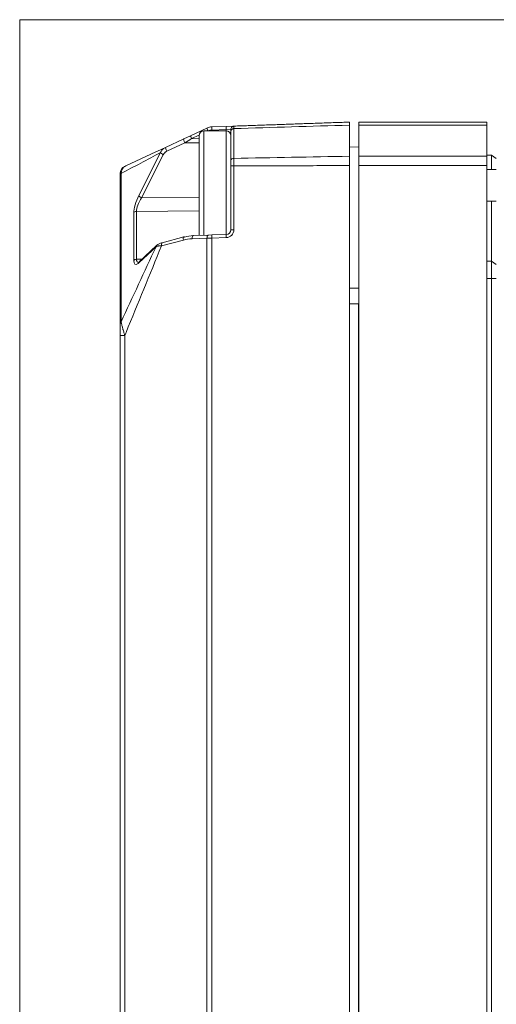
# Model space of a CAD drawing. Header units: millimetres. Extents: x 4 to 836, y 5 to 589.
# Tile 5 of 75: x 115 to 145, y 327 to 390. Entities that reach past the tile are written whole.
import ezdxf

# ---------------------------------------------------------------- set-up
doc = ezdxf.new("R2010")
doc.units = ezdxf.units.MM
doc.layers.add('1', color=7, linetype='Continuous', true_color=0xffffff)

msp = doc.modelspace()

# ---------------------------------------------------------------- linework, layer by layer
at = {"layer": '1', "color": 251, "linetype": 'Continuous', "lineweight": 18}
for p in [(114.731, 288.642), (203.34, 389.596)]:
    msp.add_line(p, (114.731, 389.596), dxfattribs=at)
at = {"layer": '1', "color": 252, "linetype": 'Continuous', "lineweight": 18}
for p, q in [((136.193, 382.926), (136.193, 383.119)), ((136.193, 383.119), (144.293, 383.119)), ((144.293, 383.119), (144.293, 382.926)), ((127.793, 382.569), (126.393, 382.569)), ((136.193, 382.926), (136.193, 380.958)), ((144.293, 382.926), (144.293, 380.958)), ((126.093, 382.269), (126.093, 375.969)), ((136.193, 381.553), (135.593, 381.532)), ((136.193, 380.368), (136.193, 380.958)), ((144.593, 381.019), (144.293, 381.019)), ((144.293, 380.958), (144.293, 380.368)), ((144.893, 380.819), (144.593, 381.019)), ((144.593, 380.119), (144.593, 381.019)), ((136.193, 297.87), (136.193, 380.368)), ((144.293, 297.87), (144.293, 380.368)), ((144.893, 380.119), (144.293, 380.119)), ((144.293, 378.119), (144.893, 378.119)), ((144.593, 374.319), (144.593, 378.119)), ((144.593, 374.319), (144.293, 374.319)), ((144.593, 374.319), (144.893, 374.119)), ((144.593, 373.219), (144.593, 374.319)), ((144.593, 305.019), (144.593, 373.219))]:
    msp.add_line(p, q, dxfattribs=at)
at = {"layer": '1', "color": 7, "linetype": 'Continuous', "lineweight": 18}
for p, q in [((125.535, 382.253), (126.582, 382.741)), ((126.892, 382.815), (127.804, 382.847)), ((127.804, 382.847), (128.286, 382.864)), ((128.093, 380.706), (128.093, 382.547)), ((135.593, 380.958), (135.593, 382.927)), ((123.964, 381.52), (125.111, 382.055)), ((125.111, 382.055), (125.535, 382.253)), ((128.093, 376.309), (128.093, 380.348)), ((135.593, 380.368), (135.593, 297.87)), ((121.093, 370.308), (121.093, 379.698)), ((125.126, 375.852), (123.742, 375.491)), ((125.714, 375.936), (126.659, 375.969)), ((126.659, 375.969), (126.892, 375.977)), ((126.892, 375.977), (127.804, 376.009)), ((123.399, 375.314), (122.312, 374.292)), ((121.093, 308.092), (121.093, 369.611))]:
    msp.add_line(p, q, dxfattribs=at)
at = {"layer": '1', "color": 252, "linetype": 'Continuous', "lineweight": 13}
for p, q in [((126.393, 382.569), (126.393, 375.96)), ((127.793, 376.009), (127.793, 382.569)), ((144.293, 382.926), (136.193, 382.926)), ((136.193, 380.958), (144.293, 380.958)), ((144.293, 380.368), (136.193, 380.368)), ((144.593, 373.219), (144.293, 373.219)), ((144.593, 373.219), (144.893, 373.219))]:
    msp.add_line(p, q, dxfattribs=at)
at = {"layer": '1', "color": 7, "linetype": 'Continuous', "lineweight": 13}
for p, q in [((127.804, 382.647), (126.892, 382.615)), ((128.093, 382.664), (127.804, 382.647)), ((127.804, 382.569), (127.804, 382.647)), ((128.286, 382.708), (128.286, 380.825)), ((125.189, 381.807), (124.042, 381.272)), ((126.093, 381.802), (125.189, 381.807)), ((126.094, 382.296), (125.612, 382.071)), ((125.612, 382.071), (126.093, 382.068)), ((122.27, 378.465), (123.648, 381.188)), ((123.819, 381.054), (122.442, 378.331)), ((128.286, 380.348), (128.286, 376.309)), ((121.148, 379.866), (121.148, 370.477)), ((122.442, 378.331), (126.093, 378.368)), ((126.093, 377.507), (122.121, 377.466)), ((122.121, 377.466), (122.121, 374.441)), ((121.95, 374.36), (121.95, 377.385)), ((128.093, 376.309), (128.286, 376.309)), ((125.092, 375.659), (123.708, 375.297)), ((126.582, 375.769), (125.637, 375.736)), ((126.892, 375.777), (126.582, 375.769)), ((126.582, 302.469), (126.582, 375.769)), ((127.804, 375.809), (126.892, 375.777)), ((126.892, 375.777), (126.892, 302.461)), ((123.358, 375.236), (122.27, 374.214)), ((122.121, 374.441), (122.486, 374.456)), ((121.093, 369.611), (121.382, 369.611)), ((121.382, 369.611), (121.382, 308.092))]:
    msp.add_line(p, q, dxfattribs=at)
at = {"layer": '1', "color": 3, "linetype": 'Continuous', "lineweight": 13}
for p, q in [((135.593, 372.62), (136.193, 372.62)), ((136.193, 371.621), (135.593, 371.621)), ((136.168, 371.621), (135.593, 371.621))]:
    msp.add_line(p, q, dxfattribs=at)
at = {"layer": '1', "color": 3, "linetype": 'Continuous', "lineweight": 18}
msp.add_line((136.168, 309.061), (136.168, 371.621), dxfattribs=at)
at = {"layer": '1', "color": 252, "linetype": 'Continuous', "lineweight": 18}
for centre, start, end in [((126.393, 382.269), 90, 180), ((127.793, 382.269), 0, 90), ((126.393, 375.969), 180, 183.7884)]:
    msp.add_arc(centre, 0.3, start, end, dxfattribs=at)
at = {"layer": '1', "color": 7, "linetype": 'Continuous', "lineweight": 18}
for centre, radius, start, end in [((126.92, 382.016), 0.8, 92, 115), ((121.593, 379.863), 0.5, 115, 180), ((127.793, 376.309), 0.3, 272, 0)]:
    msp.add_arc(centre, radius, start, end, dxfattribs=at)
at = {"layer": '1', "color": 7, "linetype": 'Continuous', "lineweight": 13}
for centre, radius, start, end in [((126.913, 382.016), 0.6, 92, 115), ((127.786, 376.309), 0.5, 272, 0)]:
    msp.add_arc(centre, radius, start, end, dxfattribs=at)
for centre, major_axis, ratio, start_param, end_param in [((126.666, 382.559), (-0.085, 0.181), 0.031633, 0, 1.503168), ((126.899, 382.615), (-0.007, 0.2), 0.034878, 0, 1.569578), ((127.811, 382.647), (-0.007, 0.2), 0.034878, 0, 1.569578), ((125.196, 381.874), (-0.085, 0.181), 0.180231, 0, 1.862515), ((125.62, 382.071), (-1.272, -0.792), 0.002487, 4.716537, 5.056667), ((125.619, 382.071), (-0.085, 0.181), 0.031633, 0, 1.556047), ((123.826, 381.121), (-0.178, 0.09), 0.315704, 0.32589, 1.690504), ((124.049, 381.339), (-0.085, 0.181), 0.180231, 0, 1.862515), ((121.593, 379.698), (-0.5, 0), 0.743145, 5.811946, 6.283185), ((122.469, 378.134), (-0.427, -0.996), 0.295727, 4.502463, 5.679746), ((122.648, 378.066), (-0.45, -0.789), 0.344689, 4.571511, 5.748794), ((122.449, 378.397), (-0.178, 0.09), 0.315704, 0.32589, 1.690504), ((122.128, 377.318), (-0.2, 0), 0.743145, 4.747296, 5.811946), ((125.177, 375.659), (-0.051, 0.194), 0.41126, 0.000027, 1.463823), ((125.637, 375.136), (-1.265, -0.057), 0.473744, 4.691407, 5.136191), ((125.721, 375.736), (-0.007, 0.2), 0.422407, 0, 1.556047), ((126.666, 375.769), (-0.007, 0.2), 0.422407, 0, 1.556047), ((126.899, 375.777), (-0.007, 0.2), 0.034878, 0, 1.569578), ((127.811, 375.809), (-0.007, 0.2), 0.034878, 0, 1.569578), ((122.128, 374.293), (-0.2, 0), 0.743145, 4.747296, 5.811946), ((122.469, 375.126), (-0.43, -1.009), 0.28869, 5.687105, 6.761357), ((122.648, 375.058), (-0.456, -0.804), 0.326799, 5.751715, 6.482918), ((121.593, 370.308), (-0.5, 0), 0.743145, 5.811946, 6.283185)]:
    msp.add_ellipse(centre, major_axis=major_axis, ratio=ratio, start_param=start_param, end_param=end_param, dxfattribs=at)
at = {"layer": '1', "color": 7, "linetype": 'Continuous', "lineweight": 18}
for centre, major_axis, ratio, start_param, end_param in [((125.177, 375.659), (-0.051, 0.194), 0.41126, 5.791612, 6.283206), ((125.722, 375.136), (-1.266, -0.066), 0.63081, 4.685393, 5.130176), ((123.536, 375.169), (-0.137, 0.146), 0.809082, 6.283163, 6.826409), ((123.793, 375.297), (-0.051, 0.194), 0.41126, 0.000027, 1.463823), ((122.469, 375.126), (-0.43, -1.009), 0.28869, 0.478171, 0.581202), ((122.449, 374.147), (-0.137, 0.146), 0.809082, 6.283163, 6.826409)]:
    msp.add_ellipse(centre, major_axis=major_axis, ratio=ratio, start_param=start_param, end_param=end_param, dxfattribs=at)
for points, degree in [([(128.286, 382.864), (135.593, 383.119)], 1), ([(135.593, 383.119), (135.593, 383.119), (135.593, 382.927)], 2), ([(135.593, 380.958), (135.593, 380.694), (135.593, 380.368)], 2)]:
    msp.add_open_spline(points, degree=degree, dxfattribs=at)
for points, knots in [([(128.286, 382.864), (128.26, 382.863), (128.235, 382.857), (128.188, 382.836), (128.167, 382.821), (128.131, 382.785), (128.117, 382.763), (128.098, 382.715), (128.093, 382.69), (128.093, 382.664)], [0, 0, 0, 0, 0.25, 0.25, 0.5, 0.5, 0.75, 0.75, 1, 1, 1, 1]), ([(128.093, 382.547), (128.093, 382.566), (128.093, 382.582), (128.093, 382.612), (128.093, 382.624), (128.093, 382.639), (128.093, 382.643), (128.093, 382.651), (128.093, 382.654), (128.093, 382.661), (128.093, 382.664), (128.093, 382.664)], [0, 0, 0, 0, 0.25, 0.25, 0.5, 0.5, 0.625, 0.625, 0.75, 0.75, 1, 1, 1, 1]), ([(121.382, 380.316), (121.405, 380.327), (121.428, 380.338), (122.289, 380.739), (123.127, 381.13), (123.964, 381.52)], [0, 0, 0, 0, 0.026921, 0.026921, 1, 1, 1, 1]), ([(123.648, 381.188), (123.656, 381.207), (123.664, 381.224), (123.682, 381.259), (123.692, 381.275), (123.724, 381.324), (123.748, 381.355), (123.782, 381.39), (123.789, 381.397), (123.803, 381.411), (123.825, 381.431), (123.848, 381.449), (123.895, 381.484), (123.929, 381.504), (123.964, 381.52)], [0, 0, 0, 0, 0.125, 0.125, 0.25, 0.25, 0.5, 0.5, 0.5625, 0.5625, 0.625, 0.75, 0.75, 1, 1, 1, 1]), ([(128.093, 380.348), (128.093, 380.38), (128.093, 380.412), (128.093, 380.459), (128.093, 380.475), (128.093, 380.506), (128.093, 380.521), (128.093, 380.552), (128.093, 380.567), (128.093, 380.596), (128.093, 380.611), (128.093, 380.653), (128.093, 380.681), (128.093, 380.706)], [0, 0, 0, 0, 0.25, 0.25, 0.375, 0.375, 0.5, 0.5, 0.625, 0.625, 0.75, 0.75, 1, 1, 1, 1]), ([(121.093, 379.698), (121.093, 379.708), (121.093, 379.718), (121.093, 379.736), (121.093, 379.744), (121.093, 379.766), (121.093, 379.778), (121.093, 379.799), (121.093, 379.808), (121.093, 379.823), (121.093, 379.829), (121.093, 379.84), (121.093, 379.844), (121.093, 379.851), (121.093, 379.854), (121.093, 379.861), (121.093, 379.863), (121.093, 379.863)], [0, 0, 0, 0, 0.062705, 0.062705, 0.125411, 0.125411, 0.250821, 0.250821, 0.376232, 0.376232, 0.501643, 0.501643, 0.627053, 0.627053, 0.752464, 0.752464, 1, 1, 1, 1]), ([(123.743, 375.488), (123.711, 375.481), (123.61, 375.453), (123.479, 375.383), (123.403, 375.321), (123.376, 375.293)], [0, 0, 0, 0, 0.200809, 0.672625, 1, 1, 1, 1]), ([(122.312, 374.292), (122.291, 374.274), (122.26, 374.245), (122.238, 374.242), (122.239, 374.24)], [0, 0, 0, 0, 0.489719, 1, 1, 1, 1]), ([(121.093, 369.611), (121.093, 369.672), (121.093, 369.734), (121.093, 369.826), (121.093, 369.856), (121.093, 369.917), (121.093, 369.948), (121.093, 370.008), (121.093, 370.038), (121.093, 370.097), (121.093, 370.126), (121.093, 370.169), (121.093, 370.183), (121.093, 370.211), (121.093, 370.224), (121.093, 370.25), (121.093, 370.263), (121.093, 370.286), (121.093, 370.298), (121.093, 370.308)], [0, 0, 0, 0, 0.25, 0.25, 0.375, 0.375, 0.5, 0.5, 0.625, 0.625, 0.75, 0.75, 0.8125, 0.8125, 0.875, 0.875, 0.9375, 0.9375, 1, 1, 1, 1])]:
    msp.add_open_spline(points, degree=3, knots=knots, dxfattribs=at)
at = {"layer": '1', "color": 7, "linetype": 'Continuous', "lineweight": 13}
for points, knots in [([(128.093, 382.547), (128.093, 382.567), (128.098, 382.588), (128.117, 382.626), (128.131, 382.644), (128.167, 382.674), (128.188, 382.686), (128.235, 382.702), (128.26, 382.707), (128.286, 382.708)], [0, 0, 0, 0, 0.25, 0.25, 0.5, 0.5, 0.75, 0.75, 1, 1, 1, 1]), ([(128.286, 382.864), (128.286, 382.864), (128.286, 382.864), (128.286, 382.864), (128.286, 382.863), (128.286, 382.861), (128.286, 382.857), (128.286, 382.85), (128.286, 382.846), (128.286, 382.836), (128.286, 382.83), (128.286, 382.817), (128.286, 382.81), (128.286, 382.793), (128.286, 382.775), (128.286, 382.755), (128.286, 382.738), (128.286, 382.729), (128.286, 382.72), (128.286, 382.714), (128.286, 382.711), (128.286, 382.708)], [0, 0, 0, 0, 0.028833, 0.028833, 0.060161, 0.122817, 0.248129, 0.248129, 0.373441, 0.373441, 0.498753, 0.498753, 0.624065, 0.624065, 0.749376, 0.874688, 0.874688, 0.937344, 0.968672, 0.968672, 1, 1, 1, 1]), ([(124.042, 381.272), (124.017, 381.261), (123.994, 381.247), (123.962, 381.224), (123.951, 381.216), (123.931, 381.199), (123.921, 381.19), (123.893, 381.162), (123.876, 381.142), (123.852, 381.111), (123.845, 381.1), (123.831, 381.077), (123.825, 381.066), (123.819, 381.054)], [0, 0, 0, 0, 0.25, 0.25, 0.375, 0.375, 0.5, 0.5, 0.75, 0.75, 0.875, 0.875, 1, 1, 1, 1]), ([(128.093, 380.706), (128.093, 380.722), (128.098, 380.737), (128.117, 380.765), (128.131, 380.778), (128.167, 380.799), (128.188, 380.808), (128.235, 380.821), (128.26, 380.824), (128.286, 380.825)], [0, 0, 0, 0, 0.25, 0.25, 0.5, 0.5, 0.75, 0.75, 1, 1, 1, 1]), ([(128.286, 380.825), (128.286, 380.82), (128.286, 380.816), (128.286, 380.807), (128.286, 380.794), (128.286, 380.763), (128.286, 380.735), (128.286, 380.698), (128.286, 380.678), (128.286, 380.639), (128.286, 380.619), (128.286, 380.579), (128.286, 380.558), (128.286, 380.517), (128.286, 380.475), (128.286, 380.433), (128.286, 380.402), (128.286, 380.386), (128.286, 380.37), (128.286, 380.359), (128.286, 380.354), (128.286, 380.348)], [0, 0, 0, 0, 0.03125, 0.03125, 0.0625, 0.125, 0.25, 0.25, 0.375, 0.375, 0.5, 0.5, 0.625, 0.625, 0.75, 0.875, 0.875, 0.9375, 0.96875, 0.96875, 1, 1, 1, 1]), ([(121.382, 380.316), (121.376, 380.313), (121.37, 380.31), (121.359, 380.304), (121.353, 380.3), (121.336, 380.288), (121.325, 380.279), (121.308, 380.262), (121.302, 380.257), (121.291, 380.244), (121.286, 380.238), (121.269, 380.216), (121.259, 380.201), (121.243, 380.174), (121.238, 380.165), (121.228, 380.145), (121.223, 380.135), (121.208, 380.102), (121.199, 380.078), (121.182, 380.026), (121.174, 379.998), (121.163, 379.951), (121.158, 379.927), (121.152, 379.897), (121.15, 379.884), (121.149, 379.875), (121.148, 379.871), (121.148, 379.866)], [0, 0, 0, 0, 0.0625, 0.0625, 0.125, 0.125, 0.25, 0.25, 0.3125, 0.3125, 0.375, 0.375, 0.5, 0.5, 0.5625, 0.5625, 0.625, 0.625, 0.75, 0.75, 0.875, 0.875, 0.9375, 0.96875, 0.984375, 0.984375, 1, 1, 1, 1]), ([(128.093, 380.348), (128.093, 380.348), (128.098, 380.348), (128.117, 380.348), (128.131, 380.348), (128.167, 380.348), (128.188, 380.348), (128.235, 380.348), (128.26, 380.348), (128.286, 380.348)], [0, 0, 0, 0, 0.25, 0.25, 0.5, 0.5, 0.75, 0.75, 1, 1, 1, 1]), ([(123.708, 375.297), (122.961, 373.47), (122.213, 371.643), (121.438, 369.748), (121.41, 369.679), (121.382, 369.611)], [0, 0, 0, 0, 0.963928, 0.963928, 1, 1, 1, 1]), ([(123.708, 375.297), (123.706, 375.297), (123.703, 375.297), (123.698, 375.297), (123.691, 375.297), (123.674, 375.296), (123.641, 375.295), (123.596, 375.292), (123.562, 375.288), (123.529, 375.284), (123.514, 375.282), (123.484, 375.276), (123.47, 375.273), (123.443, 375.267), (123.43, 375.264), (123.407, 375.257), (123.396, 375.253), (123.381, 375.247), (123.373, 375.244), (123.365, 375.24), (123.362, 375.238), (123.36, 375.237), (123.359, 375.237), (123.358, 375.236)], [0, 0, 0, 0, 0.015625, 0.015625, 0.03125, 0.0625, 0.125, 0.25, 0.375, 0.375, 0.5, 0.5, 0.625, 0.625, 0.75, 0.75, 0.875, 0.875, 0.9375, 0.96875, 0.984375, 0.984375, 1, 1, 1, 1]), ([(121.148, 370.477), (121.148, 370.476), (121.148, 370.474), (121.149, 370.471), (121.15, 370.467), (121.152, 370.456), (121.156, 370.435), (121.161, 370.415), (121.171, 370.373), (121.178, 370.342), (121.195, 370.276), (121.204, 370.242), (121.224, 370.171), (121.234, 370.134), (121.25, 370.077), (121.255, 370.058), (121.266, 370.019), (121.271, 369.999), (121.288, 369.94), (121.3, 369.9), (121.323, 369.818), (121.335, 369.777), (121.352, 369.715), (121.361, 369.684), (121.371, 369.648), (121.376, 369.632), (121.379, 369.621), (121.38, 369.616), (121.382, 369.611)], [0, 0, 0, 0, 0.007813, 0.007813, 0.015625, 0.03125, 0.0625, 0.125, 0.125, 0.25, 0.25, 0.375, 0.375, 0.5, 0.5, 0.5625, 0.5625, 0.625, 0.625, 0.75, 0.75, 0.875, 0.875, 0.9375, 0.96875, 0.984375, 0.984375, 1, 1, 1, 1])]:
    msp.add_open_spline(points, degree=3, knots=knots, dxfattribs=at)
for points, degree in [([(135.593, 382.927), (133.157, 382.854), (130.722, 382.781), (128.286, 382.708)], 3), ([(123.648, 381.188), (122.814, 380.748), (121.981, 380.307), (121.148, 379.866)], 3), ([(128.286, 380.825), (130.722, 380.869), (133.157, 380.914), (135.593, 380.958)], 3), ([(135.593, 380.368), (128.286, 380.348)], 1), ([(121.148, 370.477), (121.884, 372.063), (122.621, 373.65), (123.358, 375.236)], 3)]:
    msp.add_open_spline(points, degree=degree, dxfattribs=at)

doc.saveas('drawing.dxf')
